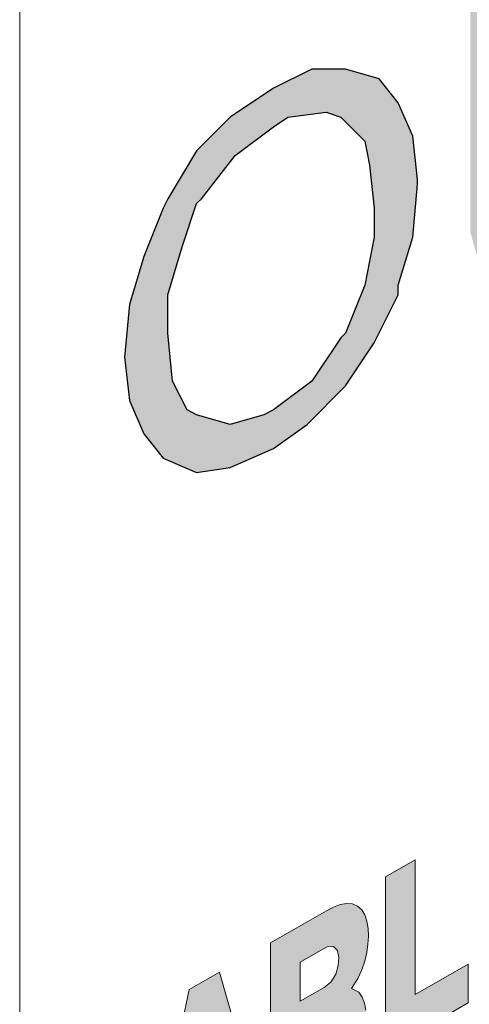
# Model space of a CAD drawing. Header units: millimetres. Extents: x -556 to 0, y 0 to 403.
# Tile 52 of 57: x -40.2 to -38.62, y 209.2 to 212.65. Entities that reach past the tile are written whole.
import ezdxf

# ---------------------------------------------------------------- set-up
doc = ezdxf.new("R2010")
doc.units = ezdxf.units.MM
doc.header["$LTSCALE"] = 2

# ---------------------------------------------------------------- blocks, each defined once
blk = doc.blocks.new('CGI0800-02')
h = blk.add_hatch(color=31)
h.dxf.hatch_style = 1
h.paths.add_polyline_path([(-39.30967269, 211.27997653), (-39.34330108, 211.26316233), (-39.46100043, 211.22953395), (-39.57869978, 211.26316233), (-39.61232816, 211.27997653), (-39.66277074, 211.38086168), (-39.67958493, 211.54900361), (-39.67958493, 211.68351715), (-39.62914235, 211.85165908), (-39.57869978, 212.00298681), (-39.56188558, 212.019801), (-39.44418623, 212.17112874), (-39.30967269, 212.27201389), (-39.25923012, 212.30564228), (-39.12471657, 212.32245647), (-39.074274, 212.30564228), (-38.99020303, 212.22157132), (-38.97338884, 212.13750035), (-38.95657465, 211.98617262), (-38.95657465, 211.88528746), (-38.99020303, 211.71714554), (-39.0574598, 211.54900361), (-39.074274, 211.53218942), (-39.17515915, 211.38086168)], flags=16)
h.paths.add_polyline_path([(-39.46100043, 211.07820621), (-39.30967269, 211.14546298), (-39.19197334, 211.22953395), (-39.0574598, 211.36404749), (-38.95657465, 211.51537522), (-38.87250368, 211.68351715), (-38.87250368, 211.71714554), (-38.82206111, 211.88528746), (-38.80524691, 212.07024358), (-38.80524691, 212.08705777), (-38.82206111, 212.23838551), (-38.87250368, 212.35608486), (-38.93976045, 212.44015582), (-39.0574598, 212.47378421), (-39.17515915, 212.47378421), (-39.30967269, 212.40652744), (-39.46100043, 212.30564228), (-39.57869978, 212.18794293), (-39.67958493, 212.019801), (-39.69639912, 211.98617262), (-39.7636559, 211.81803069), (-39.81409847, 211.64988877), (-39.83091267, 211.46493265), (-39.81409847, 211.31360491), (-39.7636559, 211.19590556), (-39.69639912, 211.1118346), (-39.57869978, 211.06139202)])
h.paths.add_polyline_path([(-37.83002374, 212.23838551), (-37.79639535, 212.37289905), (-37.79639535, 213.26405126), (-37.93090889, 213.1799803), (-37.93090889, 212.45697001), (-37.94772309, 212.27201389), (-37.99816566, 212.12068616), (-38.06542243, 212.019801), (-38.21675017, 211.91891585), (-38.23356436, 211.90210166), (-38.3680779, 211.86847327), (-38.45214887, 211.93573004), (-38.46896306, 211.98617262), (-38.48577725, 212.15431455), (-38.48577725, 212.86051064), (-38.62029079, 212.77643967), (-38.62029079, 211.90210166), (-38.58666241, 211.78440231), (-38.55303402, 211.73395973), (-38.45214887, 211.70033134), (-38.35126371, 211.70033134), (-38.19993598, 211.76758811), (-38.08223663, 211.86847327), (-37.96453728, 211.98617262), (-37.89728051, 212.07024358)])
h.paths.add_polyline_path([(-37.29196957, 212.32245647), (-37.14064184, 212.40652744), (-37.14064184, 213.48263577), (-36.80435798, 213.68440608), (-36.80435798, 213.83573381), (-37.64506762, 213.34812223), (-37.64506762, 213.21360868), (-37.29196957, 213.3985648)])
edge = h.paths.add_edge_path()
edge.add_line((-37.59462504, 213.88617639), (-37.52736827, 213.91980478))
edge.add_line((-37.37604054, 214.02068993), (-37.29196957, 214.05431832))
edge.add_line((-37.32559796, 214.13838928), (-37.34241215, 214.15520347))
h = blk.add_hatch(color=31)
h.dxf.hatch_style = 1
h.paths.add_polyline_path([(-39.30967269, 211.27997653), (-39.34330108, 211.26316233), (-39.46100043, 211.22953395), (-39.57869978, 211.26316233), (-39.61232816, 211.27997653), (-39.66277074, 211.38086168), (-39.67958493, 211.54900361), (-39.67958493, 211.68351715), (-39.62914235, 211.85165908), (-39.57869978, 212.00298681), (-39.56188558, 212.019801), (-39.44418623, 212.17112874), (-39.30967269, 212.27201389), (-39.25923012, 212.30564228), (-39.12471657, 212.32245647), (-39.074274, 212.30564228), (-38.99020303, 212.22157132), (-38.97338884, 212.13750035), (-38.95657465, 211.98617262), (-38.95657465, 211.88528746), (-38.99020303, 211.71714554), (-39.0574598, 211.54900361), (-39.074274, 211.53218942), (-39.17515915, 211.38086168)], flags=16)
h.paths.add_polyline_path([(-39.46100043, 211.07820621), (-39.30967269, 211.14546298), (-39.19197334, 211.22953395), (-39.0574598, 211.36404749), (-38.95657465, 211.51537522), (-38.87250368, 211.68351715), (-38.87250368, 211.71714554), (-38.82206111, 211.88528746), (-38.80524691, 212.07024358), (-38.80524691, 212.08705777), (-38.82206111, 212.23838551), (-38.87250368, 212.35608486), (-38.93976045, 212.44015582), (-39.0574598, 212.47378421), (-39.17515915, 212.47378421), (-39.30967269, 212.40652744), (-39.46100043, 212.30564228), (-39.57869978, 212.18794293), (-39.67958493, 212.019801), (-39.69639912, 211.98617262), (-39.7636559, 211.81803069), (-39.81409847, 211.64988877), (-39.83091267, 211.46493265), (-39.81409847, 211.31360491), (-39.7636559, 211.19590556), (-39.69639912, 211.1118346), (-39.57869978, 211.06139202)])
h.paths.add_polyline_path([(-37.83002374, 212.23838551), (-37.79639535, 212.37289905), (-37.79639535, 213.26405126), (-37.93090889, 213.1799803), (-37.93090889, 212.45697001), (-37.94772309, 212.27201389), (-37.99816566, 212.12068616), (-38.06542243, 212.019801), (-38.21675017, 211.91891585), (-38.23356436, 211.90210166), (-38.3680779, 211.86847327), (-38.45214887, 211.93573004), (-38.46896306, 211.98617262), (-38.48577725, 212.15431455), (-38.48577725, 212.86051064), (-38.62029079, 212.77643967), (-38.62029079, 211.90210166), (-38.58666241, 211.78440231), (-38.55303402, 211.73395973), (-38.45214887, 211.70033134), (-38.35126371, 211.70033134), (-38.19993598, 211.76758811), (-38.08223663, 211.86847327), (-37.96453728, 211.98617262), (-37.89728051, 212.07024358)])
h.paths.add_polyline_path([(-37.29196957, 212.32245647), (-37.14064184, 212.40652744), (-37.14064184, 213.48263577), (-36.80435798, 213.68440608), (-36.80435798, 213.83573381), (-37.64506762, 213.34812223), (-37.64506762, 213.21360868), (-37.29196957, 213.3985648)])
edge = h.paths.add_edge_path()
edge.add_line((-37.59462504, 213.88617639), (-37.52736827, 213.91980478))
edge.add_line((-37.37604054, 214.02068993), (-37.29196957, 214.05431832))
edge.add_line((-37.32559796, 214.13838928), (-37.34241215, 214.15520347))
h = blk.add_hatch(color=31)
h.dxf.hatch_style = 1
h.paths.add_polyline_path([(-39.86343417, 208.50834485), (-39.84394807, 208.53522511), (-39.82660766, 208.56395302), (-39.81161766, 208.5938796), (-39.79903428, 208.62442403), (-39.78879914, 208.65511847), (-39.78078201, 208.68561465), (-39.77481702, 208.71566897), (-39.77072766, 208.74512007), (-39.76737114, 208.78556034), (-39.87117349, 208.72602176), (-39.87570335, 208.6900299), (-39.8831346, 208.6596592), (-39.8954626, 208.62916199), (-39.91334094, 208.6009954), (-39.93545685, 208.57863865), (-39.9591067, 208.56364911), (-39.98202606, 208.55725248), (-40.00173657, 208.56109075), (-40.01687426, 208.57352549), (-40.02780606, 208.59165), (-40.03541341, 208.61333978), (-40.04042438, 208.63735749), (-40.04333172, 208.66299985), (-40.04444474, 208.68985096), (-40.04392006, 208.71766569), (-40.04167583, 208.74634962), (-40.03745381, 208.77585059), (-40.03083218, 208.80606866), (-40.02116938, 208.83672466), (-40.00760655, 208.86702878), (-39.98945811, 208.89503408), (-39.96739276, 208.91752764), (-39.94374151, 208.93243322), (-39.92066242, 208.93955859), (-39.90043875, 208.93696615), (-39.88536064, 208.92449988), (-39.87602285, 208.90462384), (-39.87120243, 208.88085242), (-39.76782251, 208.9401487), (-39.76945876, 208.966658), (-39.77342399, 208.99150877), (-39.7798515, 209.01430493), (-39.78881399, 209.03463762), (-39.80030804, 209.05211399), (-39.81424821, 209.06638423), (-39.83047265, 209.0771598), (-39.84875702, 209.08421768), (-39.86883042, 209.08739119), (-39.89038613, 209.08655331), (-39.91308199, 209.08160107), (-39.93652805, 209.07245063), (-39.96026448, 209.05911294), (-39.98380188, 209.04204079), (-40.0066487, 209.02147697), (-40.02831318, 208.99781248), (-40.04838669, 208.97161646), (-40.06659789, 208.94352358), (-40.08281834, 208.91413021), (-40.09703067, 208.88393818), (-40.10928742, 208.85334187), (-40.11967684, 208.82263984), (-40.1282999, 208.79205496), (-40.13525721, 208.76175402), (-40.14064246, 208.73186378), (-40.14453984, 208.70248271), (-40.14702356, 208.67369001), (-40.14815853, 208.6455512), (-40.14799733, 208.61812494), (-40.14652989, 208.59150014), (-40.14369887, 208.56580143), (-40.13943751, 208.54117387), (-40.13366931, 208.51778769), (-40.12630804, 208.4958472), (-40.11725821, 208.47559711), (-40.10641848, 208.45733232), (-40.09368952, 208.44140602), (-40.07898906, 208.42823225), (-40.06227777, 208.41827614), (-40.043596, 208.41201904), (-40.02310375, 208.40988966), (-40.00110812, 208.41216672), (-39.97804528, 208.4188868), (-39.95441515, 208.42981208), (-39.93069039, 208.44446136), (-39.90729558, 208.46254507), (-39.88470651, 208.48394705)])
h.paths.add_polyline_path([(-39.48276458, 208.82208573), (-39.45824551, 208.72710114), (-39.35000047, 208.78918795), (-39.49892055, 209.31132483), (-39.60436205, 209.25084607), (-39.75342469, 208.55779332), (-39.64674773, 208.61898071), (-39.62165845, 208.74241947)])
h.paths.add_polyline_path([(-39.59766207, 208.87354347), (-39.55194318, 209.11518811), (-39.50733116, 208.92535515)], flags=16)
h.paths.add_polyline_path([(-39.15451902, 209.12265556), (-39.13077372, 209.13584992), (-39.10889842, 209.13854948), (-39.09422708, 209.12561976), (-39.08633516, 209.10424944), (-39.08221659, 209.07952095), (-39.08005784, 209.05335524), (-39.07862768, 209.02670611), (-39.07690039, 209.00022835), (-39.07404056, 208.97454593), (-39.06785273, 208.95102124), (-38.96837194, 209.00808108), (-38.97590241, 209.04731059), (-38.97858172, 209.0731195), (-38.9802779, 209.09959932), (-38.98141179, 209.12644094), (-38.98299851, 209.1529869), (-38.98613496, 209.17846516), (-38.99116688, 209.20246767), (-38.99887837, 209.22405355), (-39.01054799, 209.24126432), (-39.03622745, 209.25454318), (-39.01404705, 209.28905115), (-38.99996943, 209.31923499), (-38.98969411, 209.34990929), (-38.98276287, 209.38018866), (-38.97875526, 209.40960043), (-38.97737167, 209.43785809), (-38.97846765, 209.46471631), (-38.98235822, 209.48961673), (-38.98955579, 209.51168793), (-39.00046272, 209.52983979), (-39.01515969, 209.54297662), (-39.0332537, 209.55036314), (-39.05396874, 209.55188554), (-39.07640572, 209.54797001), (-39.09978825, 209.539288), (-39.12351888, 209.52664638), (-39.31987433, 209.41402152), (-39.31987433, 208.80646759), (-39.21614346, 208.86596517), (-39.21614346, 209.08730923)])
h.paths.add_polyline_path([(-39.21614346, 209.20978885), (-39.21614346, 209.34674582), (-39.14485371, 209.38763595), (-39.12116837, 209.39987848), (-39.09971465, 209.40099789), (-39.08584551, 209.38697844), (-39.0812139, 209.36278036), (-39.08283402, 209.33444281), (-39.09099405, 209.30409006), (-39.10858241, 209.27611203), (-39.13180102, 209.25816568)], flags=16)
h.paths.add_polyline_path([(-38.81338449, 209.70453216), (-38.91711536, 209.64503458), (-38.91711536, 209.03764579), (-38.62759077, 209.20371027), (-38.62759077, 209.3397865), (-38.81338449, 209.2332196)])
h.paths.add_polyline_path([(-38.34415032, 209.3618056), (-38.32199872, 209.38438744), (-38.30133324, 209.40977027), (-38.28253022, 209.43734387), (-38.26580259, 209.46645813), (-38.25120871, 209.49652907), (-38.2386967, 209.52708943), (-38.22815384, 209.55779137), (-38.21944344, 209.5883864), (-38.21242723, 209.61870021), (-38.2069766, 209.64861058), (-38.20297717, 209.67803067), (-38.20032975, 209.70689716), (-38.19894946, 209.73516224), (-38.19876505, 209.76278725), (-38.19976111, 209.78971155), (-38.20200073, 209.81582385), (-38.20556488, 209.84098686), (-38.21054847, 209.86503401), (-38.21706147, 209.88776086), (-38.22522859, 209.90891451), (-38.23518633, 209.92818267), (-38.24707373, 209.94518239), (-38.26101415, 209.95945727), (-38.27708268, 209.97049133), (-38.29526004, 209.97775593), (-38.31538392, 209.98079916), (-38.33712607, 209.97936247), (-38.36002569, 209.97347083), (-38.3835759, 209.96343634), (-38.40731871, 209.94975219), (-38.4308543, 209.93264072), (-38.45372073, 209.9121408), (-38.4754121, 209.88853075), (-38.49547152, 209.86232067), (-38.51357692, 209.83414687), (-38.52957162, 209.8046449), (-38.54344034, 209.77436095), (-38.55526038, 209.74372003), (-38.5651558, 209.71303312), (-38.57326503, 209.68252292), (-38.57972551, 209.65233706), (-38.58466008, 209.62258839), (-38.58817806, 209.5933546), (-38.5903738, 209.56469286), (-38.5913278, 209.53664672), (-38.59138237, 209.52817295), (-38.59079516, 209.50099751), (-38.58898872, 209.47459303), (-38.58588681, 209.44908799), (-38.58139986, 209.42463775), (-38.57542359, 209.40143246), (-38.56783863, 209.37970645), (-38.55851249, 209.35974988), (-38.54730597, 209.34191955), (-38.53408778, 209.32664584), (-38.51876178, 209.31442652), (-38.50130776, 209.30579262), (-38.4818339, 209.30123561), (-38.46061003, 209.3010948), (-38.43805783, 209.30545088), (-38.41467917, 209.31408715), (-38.39095775, 209.32655009), (-38.3673037, 209.34246331)])
h.paths.add_polyline_path([(-38.44916517, 209.45656891), (-38.46316155, 209.47070251), (-38.47317543, 209.48988112), (-38.48007494, 209.51224356), (-38.48452227, 209.53671971), (-38.48695606, 209.56269618), (-38.48765151, 209.58767053), (-38.48683228, 209.61564196), (-38.48425336, 209.64447481), (-38.47963244, 209.67411255), (-38.47251455, 209.70443639), (-38.46221668, 209.73511086), (-38.44786469, 209.76519566), (-38.42891531, 209.79247533), (-38.40638235, 209.81370099), (-38.38270942, 209.8271234), (-38.36027586, 209.83134383), (-38.34150879, 209.82541571), (-38.32734445, 209.81152174), (-38.31720077, 209.79248642), (-38.31020388, 209.77021509), (-38.30567946, 209.74580148), (-38.30318016, 209.71987205), (-38.30242929, 209.69279922), (-38.30331408, 209.6647936), (-38.30596391, 209.63592973), (-38.31066673, 209.60626442), (-38.31788549, 209.57592024), (-38.32831334, 209.54524548), (-38.34282924, 209.51521486), (-38.3619458, 209.48810457), (-38.38457251, 209.46717103), (-38.40824333, 209.45408239), (-38.43057452, 209.45027469)], flags=16)
h.paths.add_polyline_path([(-37.71870342, 209.73331243), (-37.69975584, 209.76071429), (-37.68380488, 209.79020721), (-37.67189075, 209.81585919), (-37.66597759, 209.75510379), (-37.59902532, 209.79350603), (-37.59902532, 210.12626525), (-37.76638222, 210.03027328), (-37.76638222, 209.91285799), (-37.6906135, 209.95631714), (-37.70561515, 209.90501179), (-37.72021195, 209.87504374), (-37.7395814, 209.84816934), (-37.7619512, 209.82628674), (-37.78554526, 209.80999333), (-37.80892635, 209.8007787), (-37.829819, 209.80162129), (-37.84633019, 209.81181798), (-37.85842095, 209.8285213), (-37.8669313, 209.84931151), (-37.87265549, 209.8727277), (-37.8761504, 209.897939), (-37.87777312, 209.92446166), (-37.87772953, 209.95200527), (-37.8760123, 209.98043716), (-37.87240639, 210.0097051), (-37.8665451, 210.03972793), (-37.85785683, 210.07030715), (-37.84553765, 210.1008512), (-37.82876218, 210.12983548), (-37.80766285, 210.15429945), (-37.78421903, 210.17146928), (-37.7607709, 210.18102764), (-37.73927392, 210.18189808), (-37.72205061, 210.17300533), (-37.71101255, 210.15509832), (-37.70503241, 210.1335002), (-37.60170793, 210.19276468), (-37.60863618, 210.23513847), (-37.61486504, 210.25811476), (-37.6234638, 210.27882519), (-37.63457058, 210.29676616), (-37.64822896, 210.31142873), (-37.66435625, 210.3223602), (-37.68273426, 210.32922649), (-37.70302998, 210.33185014), (-37.72483756, 210.33020857), (-37.74772224, 210.3243983), (-37.77124896, 210.31458572), (-37.79498934, 210.3009686), (-37.81850236, 210.283703), (-37.84129804, 210.26296199), (-37.86288671, 210.23914779), (-37.8828661, 210.21283518), (-37.90097284, 210.18465833), (-37.91708482, 210.15521005), (-37.93118932, 210.12498681), (-37.94334166, 210.09437765), (-37.95363144, 210.06367669), (-37.96216009, 210.03310337), (-37.9690282, 210.00282193), (-37.9743292, 209.97295724), (-37.97814691, 209.94360665), (-37.98055523, 209.91484794), (-37.98161868, 209.88674621), (-37.98138837, 209.85936009), (-37.97984992, 209.83278116), (-37.97694514, 209.8071351), (-37.97260663, 209.78256827), (-37.9667574, 209.75925312), (-37.9593103, 209.73739507), (-37.95016908, 209.71724141), (-37.93923214, 209.69909065), (-37.92640031, 209.68329947), (-37.91159283, 209.67028564), (-37.89477354, 209.66051653), (-37.87598817, 209.65447283), (-37.85540515, 209.65257766), (-37.83333945, 209.65509781), (-37.8102325, 209.66205427), (-37.78658562, 209.67319413), (-37.76292531, 209.68873166), (-37.74002297, 209.70903346)])
h.paths.add_polyline_path([(-37.30284827, 210.07243435), (-37.2783292, 209.97744977), (-37.17008417, 210.03953657), (-37.31900425, 210.56167345), (-37.42444575, 210.50119469), (-37.57350838, 209.80814195), (-37.46683143, 209.86932934), (-37.44174215, 209.9927681)])
h.paths.add_polyline_path([(-37.41774577, 210.12389209), (-37.37202688, 210.36553673), (-37.32741486, 210.17570378)], flags=16)
h.paths.add_polyline_path([(-36.83598809, 210.83872014), (-36.94418561, 210.77666059), (-37.02280328, 210.27669075), (-37.10146879, 210.68644667), (-37.20980886, 210.62430535), (-37.08417239, 210.08881354), (-36.96480824, 210.15727801)])
h.paths.add_polyline_path([(-36.74337634, 210.39333427), (-36.60448246, 210.47300052), (-36.57996339, 210.37801594), (-36.47171836, 210.44010274), (-36.62063844, 210.96223963), (-36.72607994, 210.90176087), (-36.87514257, 210.20870812), (-36.76846562, 210.26989551)])
h.paths.add_polyline_path([(-36.71937996, 210.52445827), (-36.67366107, 210.7661029), (-36.62904905, 210.57626995)], flags=16)
h.paths.add_polyline_path([(-36.11861525, 210.64279951), (-36.11861525, 210.77887573), (-36.33505781, 210.65472938), (-36.12588544, 211.12348363), (-36.12588544, 211.24601829), (-36.45161842, 211.05918552), (-36.45161842, 210.92305425), (-36.25974245, 211.03310979), (-36.46387796, 210.5740704), (-36.46387796, 210.44476495)])
h.paths.add_polyline_path([(-35.74655263, 210.85620586), (-35.74655263, 210.99228208), (-35.96299519, 210.86813573), (-35.75382282, 211.33688998), (-35.75382282, 211.45942464), (-36.0795558, 211.27259187), (-36.0795558, 211.1364606), (-35.88767983, 211.24651614), (-36.09181534, 210.78747675), (-36.09181534, 210.6581713)])
h.paths.add_polyline_path([(-35.59373611, 211.5512466), (-35.69746698, 211.49174902), (-35.69746698, 210.88419509), (-35.59373611, 210.94369267)])
at = {"color": 0, "linetype": 'Continuous', "lineweight": 0, "extrusion": (0.707107, -0.40558, 0.579228)}
blk.add_line((-40.19817029, 229.76566463), (-40.19817029, 170.07379998), dxfattribs=at)
at = {"color": 31}
for p, q in [((-39.17515915, 212.47378421, -26.43819485), (-39.30967269, 212.40652744, -26.43819485)), ((-39.17515915, 212.47378421, -26.43819485), (-39.30967269, 212.40652744, -26.43819485)), ((-39.0574598, 212.47378421, -26.43819485), (-39.17515915, 212.47378421, -26.43819485)), ((-39.0574598, 212.47378421, -26.43819485), (-39.17515915, 212.47378421, -26.43819485)), ((-38.93976045, 212.44015582, -26.43819485), (-39.0574598, 212.47378421, -26.43819485)), ((-38.93976045, 212.44015582, -26.43819485), (-39.0574598, 212.47378421, -26.43819485)), ((-38.87250368, 212.35608486, -26.43819485), (-38.93976045, 212.44015582, -26.43819485)), ((-38.87250368, 212.35608486, -26.43819485), (-38.93976045, 212.44015582, -26.43819485)), ((-39.30967269, 212.40652744, -26.43819485), (-39.46100043, 212.30564228, -26.43819485)), ((-39.30967269, 212.40652744, -26.43819485), (-39.46100043, 212.30564228, -26.43819485)), ((-38.82206111, 212.23838551, -26.43819485), (-38.87250368, 212.35608486, -26.43819485)), ((-38.82206111, 212.23838551, -26.43819485), (-38.87250368, 212.35608486, -26.43819485)), ((-39.46100043, 212.30564228, -26.43819485), (-39.57869978, 212.18794293, -26.43819485)), ((-39.46100043, 212.30564228, -26.43819485), (-39.57869978, 212.18794293, -26.43819485)), ((-39.30967269, 212.27201389, -26.43819485), (-39.25923012, 212.30564228, -26.43819485)), ((-39.30967269, 212.27201389, -26.43819485), (-39.25923012, 212.30564228, -26.43819485)), ((-39.25923012, 212.30564228, -26.43819485), (-39.12471657, 212.32245647, -26.43819485)), ((-39.25923012, 212.30564228, -26.43819485), (-39.12471657, 212.32245647, -26.43819485)), ((-39.12471657, 212.32245647, -26.43819485), (-39.074274, 212.30564228, -26.43819485)), ((-39.12471657, 212.32245647, -26.43819485), (-39.074274, 212.30564228, -26.43819485)), ((-39.074274, 212.30564228, -26.43819485), (-38.99020303, 212.22157132, -26.43819485)), ((-39.074274, 212.30564228, -26.43819485), (-38.99020303, 212.22157132, -26.43819485)), ((-39.44418623, 212.17112874, -26.43819485), (-39.30967269, 212.27201389, -26.43819485)), ((-39.44418623, 212.17112874, -26.43819485), (-39.30967269, 212.27201389, -26.43819485)), ((-38.80524691, 212.08705777, -26.43819485), (-38.82206111, 212.23838551, -26.43819485)), ((-38.80524691, 212.08705777, -26.43819485), (-38.82206111, 212.23838551, -26.43819485)), ((-38.99020303, 212.22157132, -26.43819485), (-38.97338884, 212.13750035, -26.43819485)), ((-38.99020303, 212.22157132, -26.43819485), (-38.97338884, 212.13750035, -26.43819485)), ((-39.57869978, 212.18794293, -26.43819485), (-39.67958493, 212.019801, -26.43819485)), ((-39.57869978, 212.18794293, -26.43819485), (-39.67958493, 212.019801, -26.43819485)), ((-39.56188558, 212.019801, -26.43819485), (-39.44418623, 212.17112874, -26.43819485)), ((-39.56188558, 212.019801, -26.43819485), (-39.44418623, 212.17112874, -26.43819485)), ((-38.97338884, 212.13750035, -26.43819485), (-38.95657465, 211.98617262, -26.43819485)), ((-38.97338884, 212.13750035, -26.43819485), (-38.95657465, 211.98617262, -26.43819485)), ((-38.80524691, 212.07024358, -26.43819485), (-38.80524691, 212.08705777, -26.43819485)), ((-38.80524691, 212.07024358, -26.43819485), (-38.80524691, 212.08705777, -26.43819485)), ((-38.82206111, 211.88528746, -26.43819485), (-38.80524691, 212.07024358, -26.43819485)), ((-38.82206111, 211.88528746, -26.43819485), (-38.80524691, 212.07024358, -26.43819485)), ((-39.67958493, 212.019801, -26.43819485), (-39.69639912, 211.98617262, -26.43819485)), ((-39.67958493, 212.019801, -26.43819485), (-39.69639912, 211.98617262, -26.43819485)), ((-39.57869978, 212.00298681, -26.43819485), (-39.56188558, 212.019801, -26.43819485)), ((-39.57869978, 212.00298681, -26.43819485), (-39.56188558, 212.019801, -26.43819485)), ((-39.69639912, 211.98617262, -26.43819485), (-39.7636559, 211.81803069, -26.43819485)), ((-39.69639912, 211.98617262, -26.43819485), (-39.7636559, 211.81803069, -26.43819485)), ((-39.62914235, 211.85165908, -26.43819485), (-39.57869978, 212.00298681, -26.43819485)), ((-39.62914235, 211.85165908, -26.43819485), (-39.57869978, 212.00298681, -26.43819485)), ((-38.95657465, 211.98617262, -26.43819485), (-38.95657465, 211.88528746, -26.43819485)), ((-38.95657465, 211.98617262, -26.43819485), (-38.95657465, 211.88528746, -26.43819485)), ((-38.95657465, 211.88528746, -26.43819485), (-38.99020303, 211.71714554, -26.43819485)), ((-38.95657465, 211.88528746, -26.43819485), (-38.99020303, 211.71714554, -26.43819485)), ((-38.87250368, 211.71714554, -26.43819485), (-38.82206111, 211.88528746, -26.43819485)), ((-38.87250368, 211.71714554, -26.43819485), (-38.82206111, 211.88528746, -26.43819485)), ((-39.67958493, 211.68351715, -26.43819485), (-39.62914235, 211.85165908, -26.43819485)), ((-39.67958493, 211.68351715, -26.43819485), (-39.62914235, 211.85165908, -26.43819485)), ((-39.7636559, 211.81803069, -26.43819485), (-39.81409847, 211.64988877, -26.43819485)), ((-39.7636559, 211.81803069, -26.43819485), (-39.81409847, 211.64988877, -26.43819485)), ((-38.99020303, 211.71714554, -26.43819485), (-39.0574598, 211.54900361, -26.43819485)), ((-38.99020303, 211.71714554, -26.43819485), (-39.0574598, 211.54900361, -26.43819485)), ((-38.87250368, 211.68351715, -26.43819485), (-38.87250368, 211.71714554, -26.43819485)), ((-38.87250368, 211.68351715, -26.43819485), (-38.87250368, 211.71714554, -26.43819485)), ((-39.67958493, 211.54900361, -26.43819485), (-39.67958493, 211.68351715, -26.43819485)), ((-39.67958493, 211.54900361, -26.43819485), (-39.67958493, 211.68351715, -26.43819485)), ((-38.95657465, 211.51537522, -26.43819485), (-38.87250368, 211.68351715, -26.43819485)), ((-38.95657465, 211.51537522, -26.43819485), (-38.87250368, 211.68351715, -26.43819485)), ((-39.81409847, 211.64988877, -26.43819485), (-39.83091267, 211.46493265, -26.43819485)), ((-39.81409847, 211.64988877, -26.43819485), (-39.83091267, 211.46493265, -26.43819485)), ((-39.66277074, 211.38086168, -26.43819485), (-39.67958493, 211.54900361, -26.43819485)), ((-39.66277074, 211.38086168, -26.43819485), (-39.67958493, 211.54900361, -26.43819485)), ((-39.0574598, 211.54900361, -26.43819485), (-39.074274, 211.53218942, -26.43819485)), ((-39.0574598, 211.54900361, -26.43819485), (-39.074274, 211.53218942, -26.43819485)), ((-39.074274, 211.53218942, -26.43819485), (-39.17515915, 211.38086168, -26.43819485)), ((-39.074274, 211.53218942, -26.43819485), (-39.17515915, 211.38086168, -26.43819485)), ((-39.0574598, 211.36404749, -26.43819485), (-38.95657465, 211.51537522, -26.43819485)), ((-39.0574598, 211.36404749, -26.43819485), (-38.95657465, 211.51537522, -26.43819485)), ((-39.83091267, 211.46493265, -26.43819485), (-39.81409847, 211.31360491, -26.43819485)), ((-39.83091267, 211.46493265, -26.43819485), (-39.81409847, 211.31360491, -26.43819485)), ((-39.61232816, 211.27997653, -26.43819485), (-39.66277074, 211.38086168, -26.43819485)), ((-39.61232816, 211.27997653, -26.43819485), (-39.66277074, 211.38086168, -26.43819485)), ((-39.17515915, 211.38086168, -26.43819485), (-39.30967269, 211.27997653, -26.43819485)), ((-39.17515915, 211.38086168, -26.43819485), (-39.30967269, 211.27997653, -26.43819485)), ((-39.19197334, 211.22953395, -26.43819485), (-39.0574598, 211.36404749, -26.43819485)), ((-39.19197334, 211.22953395, -26.43819485), (-39.0574598, 211.36404749, -26.43819485)), ((-39.81409847, 211.31360491, -26.43819485), (-39.7636559, 211.19590556, -26.43819485)), ((-39.81409847, 211.31360491, -26.43819485), (-39.7636559, 211.19590556, -26.43819485)), ((-39.57869978, 211.26316233, -26.43819485), (-39.61232816, 211.27997653, -26.43819485)), ((-39.57869978, 211.26316233, -26.43819485), (-39.61232816, 211.27997653, -26.43819485)), ((-39.46100043, 211.22953395, -26.43819485), (-39.57869978, 211.26316233, -26.43819485)), ((-39.46100043, 211.22953395, -26.43819485), (-39.57869978, 211.26316233, -26.43819485)), ((-39.34330108, 211.26316233, -26.43819485), (-39.46100043, 211.22953395, -26.43819485)), ((-39.34330108, 211.26316233, -26.43819485), (-39.46100043, 211.22953395, -26.43819485)), ((-39.30967269, 211.27997653, -26.43819485), (-39.34330108, 211.26316233, -26.43819485)), ((-39.30967269, 211.27997653, -26.43819485), (-39.34330108, 211.26316233, -26.43819485)), ((-39.30967269, 211.14546298, -26.43819485), (-39.19197334, 211.22953395, -26.43819485)), ((-39.30967269, 211.14546298, -26.43819485), (-39.19197334, 211.22953395, -26.43819485)), ((-39.7636559, 211.19590556, -26.43819485), (-39.69639912, 211.1118346, -26.43819485)), ((-39.7636559, 211.19590556, -26.43819485), (-39.69639912, 211.1118346, -26.43819485)), ((-39.46100043, 211.07820621, -26.43819485), (-39.30967269, 211.14546298, -26.43819485)), ((-39.46100043, 211.07820621, -26.43819485), (-39.30967269, 211.14546298, -26.43819485)), ((-39.69639912, 211.1118346, -26.43819485), (-39.57869978, 211.06139202, -26.43819485)), ((-39.69639912, 211.1118346, -26.43819485), (-39.57869978, 211.06139202, -26.43819485)), ((-39.57869978, 211.06139202, -26.43819485), (-39.46100043, 211.07820621, -26.43819485)), ((-39.57869978, 211.06139202, -26.43819485), (-39.46100043, 211.07820621, -26.43819485))]:
    blk.add_line(p, q, dxfattribs=at)
at = {"color": 31, "linetype": 'Continuous', "lineweight": 0, "extrusion": (0.707107, -0.40558, 0.579228)}
for p, q in [((-38.91711536, 209.64503458, -26.43819485), (-38.81338449, 209.70453216, -26.43819485)), ((-38.81338449, 209.70453216, -26.43819485), (-38.81338449, 209.2332196, -26.43819485)), ((-38.91711536, 209.03764579, -26.43819485), (-38.91711536, 209.64503458, -26.43819485)), ((-39.12351888, 209.52664638, -26.43819485), (-39.09978825, 209.539288, -26.43819485)), ((-39.09978825, 209.539288, -26.43819485), (-39.07640572, 209.54797001, -26.43819485)), ((-39.07640572, 209.54797001, -26.43819485), (-39.05396874, 209.55188554, -26.43819485)), ((-39.05396874, 209.55188554, -26.43819485), (-39.0332537, 209.55036314, -26.43819485)), ((-39.0332537, 209.55036314, -26.43819485), (-39.01515969, 209.54297662, -26.43819485)), ((-39.01515969, 209.54297662, -26.43819485), (-39.00046272, 209.52983979, -26.43819485)), ((-39.31987433, 209.41402152, -26.43819485), (-39.12351888, 209.52664638, -26.43819485)), ((-39.00046272, 209.52983979, -26.43819485), (-38.98955579, 209.51168793, -26.43819485)), ((-38.98955579, 209.51168793, -26.43819485), (-38.98235822, 209.48961673, -26.43819485)), ((-38.98235822, 209.48961673, -26.43819485), (-38.97846765, 209.46471631, -26.43819485)), ((-38.97737167, 209.43785809, -26.43819485), (-38.97875526, 209.40960043, -26.43819485)), ((-38.97846765, 209.46471631, -26.43819485), (-38.97737167, 209.43785809, -26.43819485)), ((-39.31987433, 208.80646759, -26.43819485), (-39.31987433, 209.41402152, -26.43819485)), ((-39.14485371, 209.38763595, -26.43819485), (-39.12116837, 209.39987848, -26.43819485)), ((-39.12116837, 209.39987848, -26.43819485), (-39.09971465, 209.40099789, -26.43819485)), ((-39.09971465, 209.40099789, -26.43819485), (-39.08584551, 209.38697844, -26.43819485)), ((-38.97875526, 209.40960043, -26.43819485), (-38.98276287, 209.38018866, -26.43819485)), ((-39.21614346, 209.34674582, -26.43819485), (-39.14485371, 209.38763595, -26.43819485)), ((-39.08584551, 209.38697844, -26.43819485), (-39.0812139, 209.36278036, -26.43819485)), ((-39.0812139, 209.36278036, -26.43819485), (-39.08283402, 209.33444281, -26.43819485)), ((-38.98276287, 209.38018866, -26.43819485), (-38.98969411, 209.34990929, -26.43819485)), ((-39.21614346, 209.20978885, -26.43819485), (-39.21614346, 209.34674582, -26.43819485)), ((-39.08283402, 209.33444281, -26.43819485), (-39.09099405, 209.30409006, -26.43819485)), ((-38.98969411, 209.34990929, -26.43819485), (-38.99996943, 209.31923499, -26.43819485)), ((-38.81338449, 209.2332196, -26.43819485), (-38.62759077, 209.3397865, -26.43819485)), ((-38.62759077, 209.3397865, -26.43819485), (-38.62759077, 209.20371027, -26.43819485)), ((-39.60436205, 209.25084607, -26.43819485), (-39.49892055, 209.31132483, -26.43819485)), ((-39.49892055, 209.31132483, -26.43819485), (-39.35000047, 208.78918795, -26.43819485)), ((-39.09099405, 209.30409006, -26.43819485), (-39.10858241, 209.27611203, -26.43819485)), ((-38.99996943, 209.31923499, -26.43819485), (-39.01404705, 209.28905115, -26.43819485)), ((-39.10858241, 209.27611203, -26.43819485), (-39.13180102, 209.25816568, -26.43819485)), ((-39.01404705, 209.28905115, -26.43819485), (-39.03622745, 209.25454318, -26.43819485)), ((-39.75342469, 208.55779332, -26.43819485), (-39.60436205, 209.25084607, -26.43819485)), ((-39.13180102, 209.25816568, -26.43819485), (-39.21614346, 209.20978885, -26.43819485)), ((-39.03622745, 209.25454318, -26.43819485), (-39.01054799, 209.24126432, -26.43819485)), ((-39.01054799, 209.24126432, -26.43819485), (-38.99887837, 209.22405355, -26.43819485)), ((-38.99887837, 209.22405355, -26.43819485), (-38.99116688, 209.20246767, -26.43819485)), ((-38.99116688, 209.20246767, -26.43819485), (-38.98613496, 209.17846516, -26.43819485)), ((-38.62759077, 209.20371027, -26.43819485), (-38.91711536, 209.03764579, -26.43819485))]:
    blk.add_line(p, q, dxfattribs=at)

msp = doc.modelspace()

# ---------------------------------------------------------------- block references
msp.add_blockref('CGI0800-02', (0, 0))

doc.saveas('drawing.dxf')
